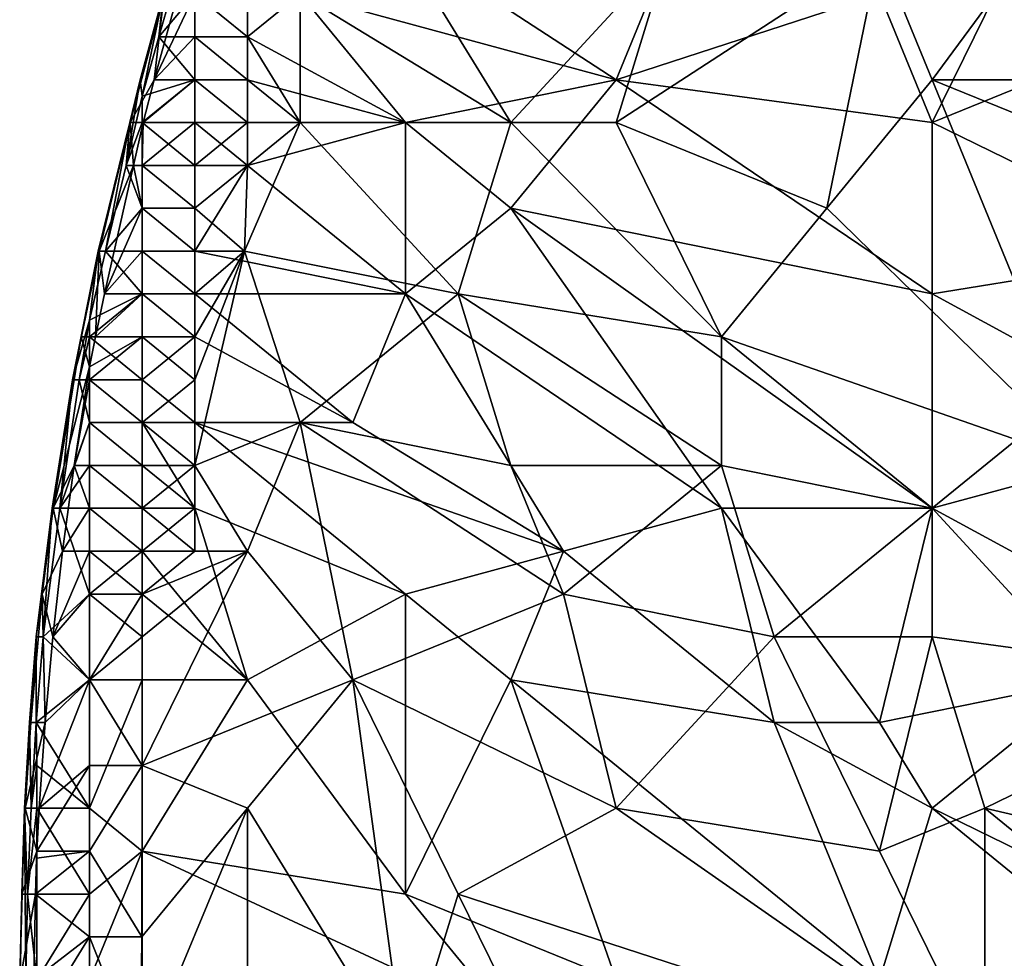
# Model space of a CAD drawing. Extents: x -0.7 to 0.7, y -0.35 to 0.35.
# Tile 46 of 226: x -0.7 to -0.6286, y 0.0036 to 0.0717. Entities that reach past the tile are written whole.
import ezdxf

# ---------------------------------------------------------------- set-up
doc = ezdxf.new("R2010")
doc.units = 0

msp = doc.modelspace()

# ---------------------------------------------------------------- linework, layer by layer
for points in [[(-0.679672, 0.073528, 0.41244), (-0.675854, 0.08285, 0.412408), (-0.664398, 0.064206, 0.412418)], [(-0.652943, 0.076636, 0.41245), (-0.664398, 0.064206, 0.412418), (-0.675854, 0.08285, 0.412408)], [(-0.63385, 0.067314, 0.412435), (-0.637668, 0.076636, 0.412423), (-0.622394, 0.08285, 0.412448)], [(-0.60712, 0.067314, 0.41244), (-0.63385, 0.067314, 0.412435), (-0.622394, 0.08285, 0.412448)], [(-0.679672, 0.073528, 0.436878), (-0.656761, 0.067314, 0.43691), (-0.675854, 0.079743, 0.436901)], [(-0.675854, 0.079743, 0.436901), (-0.656761, 0.067314, 0.43691), (-0.652943, 0.076636, 0.436969)], [(-0.63385, 0.064206, 0.436981), (-0.626213, 0.079743, 0.436991), (-0.637668, 0.073528, 0.43699)], [(-0.63385, 0.064206, 0.436981), (-0.618575, 0.070421, 0.436999), (-0.626213, 0.079743, 0.436991)], [(-0.688117, 0.076636, 0.432032), (-0.689913, 0.070421, 0.432032), (-0.68731, 0.073528, 0.434508)], [(-0.689568, 0.073528, 0.42714), (-0.689913, 0.070421, 0.432032), (-0.688117, 0.076636, 0.432032)], [(-0.656761, 0.064206, 0.412471), (-0.664398, 0.064206, 0.412418), (-0.652943, 0.076636, 0.41245)], [(-0.656761, 0.067314, 0.43691), (-0.637668, 0.073528, 0.43699), (-0.652943, 0.076636, 0.436969)], [(-0.656761, 0.064206, 0.412471), (-0.652943, 0.076636, 0.41245), (-0.637668, 0.076636, 0.412423)], [(-0.641487, 0.057992, 0.412427), (-0.656761, 0.064206, 0.412471), (-0.637668, 0.076636, 0.412423)], [(-0.641487, 0.057992, 0.412427), (-0.637668, 0.076636, 0.412423), (-0.63385, 0.067314, 0.412435)], [(-0.691277, 0.067314, 0.42714), (-0.689517, 0.073528, 0.422247), (-0.692001, 0.064206, 0.422247)], [(-0.692001, 0.064206, 0.422247), (-0.689517, 0.073528, 0.422247), (-0.69024, 0.067314, 0.417355)], [(-0.689568, 0.073528, 0.42714), (-0.689517, 0.073528, 0.422247), (-0.691277, 0.067314, 0.42714)], [(-0.691128, 0.066109, 0.432032), (-0.689568, 0.073528, 0.42714), (-0.691277, 0.067314, 0.42714)], [(-0.691128, 0.066109, 0.432032), (-0.689913, 0.070421, 0.432032), (-0.689568, 0.073528, 0.42714)], [(-0.688529, 0.073528, 0.417355), (-0.68731, 0.073528, 0.415396), (-0.69024, 0.067314, 0.417355)], [(-0.68731, 0.073528, 0.415396), (-0.68731, 0.070421, 0.414392), (-0.69024, 0.067314, 0.417355)], [(-0.69024, 0.067314, 0.417355), (-0.689517, 0.073528, 0.422247), (-0.688529, 0.073528, 0.417355)], [(-0.68731, 0.073528, 0.434508), (-0.689913, 0.070421, 0.432032), (-0.68731, 0.070421, 0.435345)], [(-0.683491, 0.070421, 0.436785), (-0.683491, 0.073528, 0.436706), (-0.68731, 0.073528, 0.434508)], [(-0.68731, 0.070421, 0.435345), (-0.683491, 0.070421, 0.436785), (-0.68731, 0.073528, 0.434508)], [(-0.683491, 0.070421, 0.412634), (-0.68731, 0.073528, 0.415396), (-0.683491, 0.073528, 0.412821)], [(-0.68731, 0.070421, 0.414392), (-0.68731, 0.073528, 0.415396), (-0.683491, 0.070421, 0.412634)], [(-0.683491, 0.070421, 0.436785), (-0.679672, 0.073528, 0.436878), (-0.683491, 0.073528, 0.436706)], [(-0.683491, 0.070421, 0.412634), (-0.683491, 0.073528, 0.412821), (-0.679672, 0.073528, 0.41244)], [(-0.672035, 0.064206, 0.436898), (-0.679672, 0.073528, 0.436878), (-0.683491, 0.070421, 0.436785)], [(-0.679672, 0.064206, 0.412445), (-0.683491, 0.070421, 0.412634), (-0.679672, 0.073528, 0.41244)], [(-0.679672, 0.064206, 0.412445), (-0.679672, 0.073528, 0.41244), (-0.664398, 0.064206, 0.412418)], [(-0.672035, 0.064206, 0.436898), (-0.656761, 0.067314, 0.43691), (-0.679672, 0.073528, 0.436878)], [(-0.63385, 0.064206, 0.436981), (-0.637668, 0.073528, 0.43699), (-0.656761, 0.067314, 0.43691)], [(-0.689913, 0.070421, 0.432032), (-0.691128, 0.066109, 0.432032), (-0.68731, 0.067314, 0.435905)], [(-0.68731, 0.070421, 0.414392), (-0.68731, 0.067314, 0.413703), (-0.69024, 0.067314, 0.417355)], [(-0.68731, 0.070421, 0.435345), (-0.689913, 0.070421, 0.432032), (-0.68731, 0.067314, 0.435905)], [(-0.68731, 0.067314, 0.413703), (-0.68731, 0.070421, 0.414392), (-0.683491, 0.067314, 0.412549)], [(-0.683491, 0.067314, 0.436804), (-0.683491, 0.070421, 0.436785), (-0.68731, 0.070421, 0.435345)], [(-0.68731, 0.067314, 0.435905), (-0.683491, 0.067314, 0.436804), (-0.68731, 0.070421, 0.435345)], [(-0.683491, 0.067314, 0.412549), (-0.68731, 0.070421, 0.414392), (-0.683491, 0.070421, 0.412634)], [(-0.683491, 0.067314, 0.436804), (-0.672035, 0.064206, 0.436898), (-0.683491, 0.070421, 0.436785)], [(-0.683491, 0.067314, 0.412549), (-0.683491, 0.070421, 0.412634), (-0.679672, 0.064206, 0.412445)], [(-0.614757, 0.054884, 0.436984), (-0.618575, 0.070421, 0.436999), (-0.63385, 0.064206, 0.436981)], [(-0.692284, 0.061099, 0.432032), (-0.691277, 0.067314, 0.42714), (-0.692023, 0.064206, 0.42714)], [(-0.691128, 0.066109, 0.432032), (-0.691277, 0.067314, 0.42714), (-0.692284, 0.061099, 0.432032)], [(-0.692001, 0.064206, 0.422247), (-0.692023, 0.064206, 0.42714), (-0.691277, 0.067314, 0.42714)], [(-0.692001, 0.064206, 0.422247), (-0.69024, 0.067314, 0.417355), (-0.691058, 0.064206, 0.417355)], [(-0.68731, 0.067314, 0.435905), (-0.691128, 0.064206, 0.432782), (-0.68731, 0.061099, 0.436527)], [(-0.691128, 0.066109, 0.432032), (-0.691128, 0.064206, 0.432782), (-0.68731, 0.067314, 0.435905)], [(-0.69024, 0.067314, 0.417355), (-0.68731, 0.067314, 0.413703), (-0.691058, 0.064206, 0.417355)], [(-0.68731, 0.067314, 0.413703), (-0.68731, 0.064206, 0.413291), (-0.691058, 0.064206, 0.417355)], [(-0.683491, 0.064206, 0.412504), (-0.68731, 0.067314, 0.413703), (-0.683491, 0.067314, 0.412549)], [(-0.68731, 0.064206, 0.413291), (-0.68731, 0.067314, 0.413703), (-0.683491, 0.064206, 0.412504)], [(-0.683491, 0.064206, 0.436822), (-0.683491, 0.067314, 0.436804), (-0.68731, 0.067314, 0.435905)], [(-0.68731, 0.061099, 0.436527), (-0.683491, 0.064206, 0.436822), (-0.68731, 0.067314, 0.435905)], [(-0.683491, 0.064206, 0.436822), (-0.672035, 0.064206, 0.436898), (-0.683491, 0.067314, 0.436804)], [(-0.683491, 0.064206, 0.412504), (-0.683491, 0.067314, 0.412549), (-0.679672, 0.064206, 0.412445)], [(-0.664398, 0.057992, 0.436897), (-0.656761, 0.067314, 0.43691), (-0.672035, 0.064206, 0.436898)], [(-0.63385, 0.051777, 0.436946), (-0.656761, 0.067314, 0.43691), (-0.664398, 0.057992, 0.436897)], [(-0.63385, 0.051777, 0.436946), (-0.63385, 0.064206, 0.436981), (-0.656761, 0.067314, 0.43691)], [(-0.622394, 0.039348, 0.412434), (-0.641487, 0.057992, 0.412427), (-0.63385, 0.067314, 0.412435)], [(-0.610938, 0.057992, 0.412412), (-0.63385, 0.067314, 0.412435), (-0.60712, 0.067314, 0.41244)], [(-0.622394, 0.039348, 0.412434), (-0.63385, 0.067314, 0.412435), (-0.610938, 0.057992, 0.412412)], [(-0.692284, 0.061099, 0.432032), (-0.691128, 0.064206, 0.432782), (-0.691128, 0.066109, 0.432032)], [(-0.694305, 0.054884, 0.42714), (-0.693772, 0.054884, 0.432032), (-0.692023, 0.064206, 0.42714)], [(-0.692001, 0.064206, 0.422247), (-0.694305, 0.054884, 0.42714), (-0.692023, 0.064206, 0.42714)], [(-0.694243, 0.054884, 0.422247), (-0.694305, 0.054884, 0.42714), (-0.692001, 0.064206, 0.422247)], [(-0.691759, 0.061099, 0.417355), (-0.694243, 0.054884, 0.422247), (-0.692001, 0.064206, 0.422247)], [(-0.692023, 0.064206, 0.42714), (-0.693772, 0.054884, 0.432032), (-0.692284, 0.061099, 0.432032)], [(-0.691128, 0.064206, 0.432782), (-0.692284, 0.061099, 0.432032), (-0.691128, 0.061099, 0.43381)], [(-0.691058, 0.064206, 0.417355), (-0.691759, 0.061099, 0.417355), (-0.692001, 0.064206, 0.422247)], [(-0.691128, 0.061099, 0.416255), (-0.691759, 0.061099, 0.417355), (-0.691058, 0.064206, 0.417355)], [(-0.691128, 0.061099, 0.43381), (-0.68731, 0.061099, 0.436527), (-0.691128, 0.064206, 0.432782)], [(-0.691128, 0.061099, 0.416255), (-0.68731, 0.064206, 0.413291), (-0.68731, 0.061099, 0.412982)], [(-0.691058, 0.064206, 0.417355), (-0.68731, 0.064206, 0.413291), (-0.691128, 0.061099, 0.416255)], [(-0.68731, 0.061099, 0.412982), (-0.68731, 0.064206, 0.413291), (-0.683491, 0.061099, 0.412464)], [(-0.683491, 0.061099, 0.436825), (-0.683491, 0.064206, 0.436822), (-0.68731, 0.061099, 0.436527)], [(-0.683491, 0.061099, 0.412464), (-0.68731, 0.064206, 0.413291), (-0.683491, 0.064206, 0.412504)], [(-0.683491, 0.061099, 0.412464), (-0.679672, 0.064206, 0.412445), (-0.683698, 0.054884, 0.412463)], [(-0.683698, 0.054884, 0.412463), (-0.679672, 0.064206, 0.412445), (-0.668217, 0.051777, 0.412431)], [(-0.683491, 0.061099, 0.412464), (-0.683491, 0.064206, 0.412504), (-0.679672, 0.064206, 0.412445)], [(-0.672035, 0.064206, 0.436898), (-0.683491, 0.064206, 0.436822), (-0.683491, 0.061099, 0.436825)], [(-0.672035, 0.051777, 0.436878), (-0.672035, 0.064206, 0.436898), (-0.683491, 0.061099, 0.436825)], [(-0.668217, 0.051777, 0.412431), (-0.679672, 0.064206, 0.412445), (-0.664398, 0.064206, 0.412418)], [(-0.672035, 0.051777, 0.436878), (-0.664398, 0.057992, 0.436897), (-0.672035, 0.064206, 0.436898)], [(-0.668217, 0.051777, 0.412431), (-0.664398, 0.064206, 0.412418), (-0.649124, 0.04867, 0.412455)], [(-0.664398, 0.064206, 0.412418), (-0.656761, 0.064206, 0.412471), (-0.649124, 0.04867, 0.412455)], [(-0.649124, 0.04867, 0.412455), (-0.656761, 0.064206, 0.412471), (-0.641487, 0.057992, 0.412427)], [(-0.63385, 0.051777, 0.436946), (-0.614757, 0.054884, 0.436984), (-0.63385, 0.064206, 0.436981)], [(-0.693846, 0.051777, 0.417355), (-0.694243, 0.054884, 0.422247), (-0.691759, 0.061099, 0.417355)], [(-0.691759, 0.061099, 0.417355), (-0.691128, 0.057992, 0.41524), (-0.693846, 0.051777, 0.417355)], [(-0.692284, 0.061099, 0.432032), (-0.693772, 0.054884, 0.432032), (-0.691128, 0.057992, 0.434691)], [(-0.691128, 0.061099, 0.43381), (-0.692284, 0.061099, 0.432032), (-0.691128, 0.057992, 0.434691)], [(-0.691128, 0.061099, 0.416255), (-0.691128, 0.057992, 0.41524), (-0.691759, 0.061099, 0.417355)], [(-0.68731, 0.057992, 0.436683), (-0.68731, 0.061099, 0.436527), (-0.691128, 0.061099, 0.43381)], [(-0.691128, 0.057992, 0.434691), (-0.68731, 0.057992, 0.436683), (-0.691128, 0.061099, 0.43381)], [(-0.68731, 0.057992, 0.412758), (-0.691128, 0.061099, 0.416255), (-0.68731, 0.061099, 0.412982)], [(-0.691128, 0.057992, 0.41524), (-0.691128, 0.061099, 0.416255), (-0.68731, 0.057992, 0.412758)], [(-0.68731, 0.057992, 0.436683), (-0.683491, 0.061099, 0.436825), (-0.68731, 0.061099, 0.436527)], [(-0.68731, 0.057992, 0.412758), (-0.68731, 0.061099, 0.412982), (-0.683491, 0.061099, 0.412464)], [(-0.683698, 0.054884, 0.412463), (-0.68731, 0.057992, 0.412758), (-0.683491, 0.061099, 0.412464)], [(-0.68731, 0.054884, 0.436784), (-0.683491, 0.061099, 0.436825), (-0.68731, 0.057992, 0.436683)], [(-0.68731, 0.054884, 0.436784), (-0.672035, 0.051777, 0.436878), (-0.683491, 0.061099, 0.436825)], [(-0.691128, 0.057992, 0.41524), (-0.691128, 0.054884, 0.414431), (-0.693846, 0.051777, 0.417355)], [(-0.691128, 0.057992, 0.434691), (-0.693772, 0.054884, 0.432032), (-0.691128, 0.054884, 0.435344)], [(-0.68731, 0.054884, 0.436784), (-0.68731, 0.057992, 0.436683), (-0.691128, 0.057992, 0.434691)], [(-0.691128, 0.054884, 0.435344), (-0.68731, 0.054884, 0.436784), (-0.691128, 0.057992, 0.434691)], [(-0.68731, 0.054884, 0.412608), (-0.691128, 0.057992, 0.41524), (-0.68731, 0.057992, 0.412758)], [(-0.691128, 0.054884, 0.414431), (-0.691128, 0.057992, 0.41524), (-0.68731, 0.054884, 0.412608)], [(-0.68731, 0.054884, 0.412608), (-0.68731, 0.057992, 0.412758), (-0.683698, 0.054884, 0.412463)], [(-0.649124, 0.036241, 0.436935), (-0.664398, 0.057992, 0.436897), (-0.672035, 0.051777, 0.436878)], [(-0.63385, 0.051777, 0.436946), (-0.664398, 0.057992, 0.436897), (-0.63385, 0.036241, 0.436941)], [(-0.63385, 0.036241, 0.436941), (-0.664398, 0.057992, 0.436897), (-0.649124, 0.036241, 0.436935)], [(-0.649124, 0.04867, 0.412455), (-0.641487, 0.057992, 0.412427), (-0.622394, 0.039348, 0.412434)], [(-0.694305, 0.054884, 0.42714), (-0.694243, 0.054884, 0.422247), (-0.696162, 0.045563, 0.42714)], [(-0.696162, 0.045563, 0.42714), (-0.694947, 0.049887, 0.432032), (-0.694305, 0.054884, 0.42714)], [(-0.696162, 0.045563, 0.42714), (-0.694243, 0.054884, 0.422247), (-0.695534, 0.04867, 0.422247)], [(-0.694243, 0.054884, 0.422247), (-0.694506, 0.04867, 0.417355), (-0.695534, 0.04867, 0.422247)], [(-0.693772, 0.054884, 0.432032), (-0.694947, 0.049887, 0.432032), (-0.691128, 0.051777, 0.435838)], [(-0.694947, 0.049887, 0.432032), (-0.693772, 0.054884, 0.432032), (-0.694305, 0.054884, 0.42714)], [(-0.694243, 0.054884, 0.422247), (-0.693846, 0.051777, 0.417355), (-0.694506, 0.04867, 0.417355)], [(-0.691128, 0.054884, 0.414431), (-0.691128, 0.051777, 0.413857), (-0.693846, 0.051777, 0.417355)], [(-0.691128, 0.054884, 0.435344), (-0.693772, 0.054884, 0.432032), (-0.691128, 0.051777, 0.435838)], [(-0.68731, 0.051777, 0.436814), (-0.68731, 0.054884, 0.436784), (-0.691128, 0.054884, 0.435344)], [(-0.691128, 0.051777, 0.435838), (-0.68731, 0.051777, 0.436814), (-0.691128, 0.054884, 0.435344)], [(-0.68731, 0.051777, 0.412531), (-0.691128, 0.054884, 0.414431), (-0.68731, 0.054884, 0.412608)], [(-0.691128, 0.051777, 0.413857), (-0.691128, 0.054884, 0.414431), (-0.68731, 0.051777, 0.412531)], [(-0.68731, 0.051777, 0.436814), (-0.672035, 0.051777, 0.436878), (-0.68731, 0.054884, 0.436784)], [(-0.68731, 0.051777, 0.412531), (-0.68731, 0.054884, 0.412608), (-0.683698, 0.054884, 0.412463)], [(-0.683698, 0.054884, 0.412463), (-0.68731, 0.04867, 0.412516), (-0.68731, 0.051777, 0.412531)], [(-0.68731, 0.045563, 0.412496), (-0.68731, 0.04867, 0.412516), (-0.683698, 0.054884, 0.412463)], [(-0.68731, 0.039348, 0.412496), (-0.68731, 0.045563, 0.412496), (-0.683698, 0.054884, 0.412463)], [(-0.679672, 0.042455, 0.41251), (-0.68731, 0.039348, 0.412496), (-0.683698, 0.054884, 0.412463)], [(-0.679672, 0.042455, 0.41251), (-0.683698, 0.054884, 0.412463), (-0.668217, 0.051777, 0.412431)], [(-0.622394, 0.045563, 0.436968), (-0.614757, 0.054884, 0.436984), (-0.63385, 0.051777, 0.436946)], [(-0.691128, 0.051777, 0.435838), (-0.694947, 0.04867, 0.432441), (-0.691128, 0.045563, 0.436422)], [(-0.694947, 0.049887, 0.432032), (-0.694947, 0.04867, 0.432441), (-0.691128, 0.051777, 0.435838)], [(-0.693846, 0.051777, 0.417355), (-0.691128, 0.051777, 0.413857), (-0.694506, 0.04867, 0.417355)], [(-0.691128, 0.051777, 0.413857), (-0.691128, 0.04867, 0.41345), (-0.694506, 0.04867, 0.417355)], [(-0.68731, 0.04867, 0.436855), (-0.68731, 0.051777, 0.436814), (-0.691128, 0.051777, 0.435838)], [(-0.691128, 0.045563, 0.436422), (-0.68731, 0.04867, 0.436855), (-0.691128, 0.051777, 0.435838)], [(-0.68731, 0.04867, 0.412516), (-0.691128, 0.051777, 0.413857), (-0.68731, 0.051777, 0.412531)], [(-0.691128, 0.04867, 0.41345), (-0.691128, 0.051777, 0.413857), (-0.68731, 0.04867, 0.412516)], [(-0.675854, 0.042455, 0.436899), (-0.672035, 0.051777, 0.436878), (-0.68731, 0.051777, 0.436814)], [(-0.68731, 0.04867, 0.436855), (-0.675854, 0.042455, 0.436899), (-0.68731, 0.051777, 0.436814)], [(-0.679672, 0.042455, 0.41251), (-0.668217, 0.051777, 0.412431), (-0.664398, 0.039348, 0.412447)], [(-0.66058, 0.033133, 0.436905), (-0.672035, 0.051777, 0.436878), (-0.675854, 0.042455, 0.436899)], [(-0.66058, 0.033133, 0.436905), (-0.649124, 0.036241, 0.436935), (-0.672035, 0.051777, 0.436878)], [(-0.649124, 0.039348, 0.412444), (-0.668217, 0.051777, 0.412431), (-0.649124, 0.04867, 0.412455)], [(-0.649124, 0.039348, 0.412444), (-0.664398, 0.039348, 0.412447), (-0.668217, 0.051777, 0.412431)], [(-0.63385, 0.036241, 0.436941), (-0.622394, 0.045563, 0.436968), (-0.63385, 0.051777, 0.436946)], [(-0.694947, 0.049887, 0.432032), (-0.696162, 0.045563, 0.42714), (-0.695695, 0.045563, 0.432032)], [(-0.695695, 0.045563, 0.432032), (-0.694947, 0.04867, 0.432441), (-0.694947, 0.049887, 0.432032)], [(-0.69758, 0.036241, 0.422247), (-0.696162, 0.045563, 0.42714), (-0.695534, 0.04867, 0.422247)], [(-0.694947, 0.046494, 0.417355), (-0.69758, 0.036241, 0.422247), (-0.695534, 0.04867, 0.422247)], [(-0.694947, 0.04867, 0.432441), (-0.695695, 0.045563, 0.432032), (-0.694947, 0.045563, 0.433281)], [(-0.694947, 0.046494, 0.417355), (-0.695534, 0.04867, 0.422247), (-0.694506, 0.04867, 0.417355)], [(-0.694947, 0.045563, 0.433281), (-0.691128, 0.045563, 0.436422), (-0.694947, 0.04867, 0.432441)], [(-0.694947, 0.045563, 0.417055), (-0.691128, 0.04867, 0.41345), (-0.691128, 0.042455, 0.412941)], [(-0.694947, 0.046494, 0.417355), (-0.691128, 0.04867, 0.41345), (-0.694947, 0.045563, 0.417055)], [(-0.694947, 0.046494, 0.417355), (-0.694506, 0.04867, 0.417355), (-0.691128, 0.04867, 0.41345)], [(-0.68731, 0.045563, 0.412496), (-0.691128, 0.04867, 0.41345), (-0.68731, 0.04867, 0.412516)], [(-0.691128, 0.042455, 0.412941), (-0.691128, 0.04867, 0.41345), (-0.68731, 0.045563, 0.412496)], [(-0.68731, 0.042455, 0.436874), (-0.68731, 0.04867, 0.436855), (-0.691128, 0.045563, 0.436422)], [(-0.68731, 0.042455, 0.436874), (-0.675854, 0.042455, 0.436899), (-0.68731, 0.04867, 0.436855)], [(-0.63385, 0.036241, 0.412436), (-0.649124, 0.04867, 0.412455), (-0.622394, 0.039348, 0.412434)], [(-0.63385, 0.036241, 0.412436), (-0.649124, 0.039348, 0.412444), (-0.649124, 0.04867, 0.412455)], [(-0.696051, 0.039348, 0.417355), (-0.69758, 0.036241, 0.422247), (-0.694947, 0.046494, 0.417355)], [(-0.694947, 0.046494, 0.417355), (-0.694947, 0.045563, 0.417055), (-0.696051, 0.039348, 0.417355)], [(-0.69764, 0.036241, 0.42714), (-0.697086, 0.036241, 0.432032), (-0.696162, 0.045563, 0.42714)], [(-0.69758, 0.036241, 0.422247), (-0.69764, 0.036241, 0.42714), (-0.696162, 0.045563, 0.42714)], [(-0.695695, 0.045563, 0.432032), (-0.697086, 0.036241, 0.432032), (-0.694947, 0.042455, 0.433941)], [(-0.696162, 0.045563, 0.42714), (-0.697086, 0.036241, 0.432032), (-0.695695, 0.045563, 0.432032)], [(-0.694947, 0.045563, 0.417055), (-0.694947, 0.042455, 0.416217), (-0.696051, 0.039348, 0.417355)], [(-0.694947, 0.045563, 0.433281), (-0.695695, 0.045563, 0.432032), (-0.694947, 0.042455, 0.433941)], [(-0.691128, 0.042455, 0.436606), (-0.691128, 0.045563, 0.436422), (-0.694947, 0.045563, 0.433281)], [(-0.694947, 0.042455, 0.433941), (-0.691128, 0.042455, 0.436606), (-0.694947, 0.045563, 0.433281)], [(-0.694947, 0.042455, 0.416217), (-0.694947, 0.045563, 0.417055), (-0.691128, 0.042455, 0.412941)], [(-0.68731, 0.039348, 0.412496), (-0.691128, 0.042455, 0.412941), (-0.68731, 0.045563, 0.412496)], [(-0.691128, 0.042455, 0.436606), (-0.68731, 0.042455, 0.436874), (-0.691128, 0.045563, 0.436422)], [(-0.622394, 0.023811, 0.436969), (-0.622394, 0.045563, 0.436968), (-0.63385, 0.036241, 0.436941)], [(-0.694947, 0.042455, 0.433941), (-0.697086, 0.036241, 0.432032), (-0.694947, 0.039348, 0.434484)], [(-0.694947, 0.042455, 0.416217), (-0.694947, 0.039348, 0.415538), (-0.696051, 0.039348, 0.417355)], [(-0.691128, 0.039348, 0.436702), (-0.691128, 0.042455, 0.436606), (-0.694947, 0.042455, 0.433941)], [(-0.694947, 0.039348, 0.434484), (-0.691128, 0.039348, 0.436702), (-0.694947, 0.042455, 0.433941)], [(-0.691128, 0.039348, 0.412786), (-0.694947, 0.042455, 0.416217), (-0.691128, 0.042455, 0.412941)], [(-0.694947, 0.039348, 0.415538), (-0.694947, 0.042455, 0.416217), (-0.691128, 0.039348, 0.412786)], [(-0.68731, 0.036241, 0.4369), (-0.68731, 0.042455, 0.436874), (-0.691128, 0.042455, 0.436606)], [(-0.691128, 0.039348, 0.436702), (-0.68731, 0.036241, 0.4369), (-0.691128, 0.042455, 0.436606)], [(-0.691128, 0.039348, 0.412786), (-0.691128, 0.042455, 0.412941), (-0.68731, 0.039348, 0.412496)], [(-0.68731, 0.042455, 0.436874), (-0.66058, 0.033133, 0.436905), (-0.675854, 0.042455, 0.436899)], [(-0.672035, 0.030026, 0.436891), (-0.66058, 0.033133, 0.436905), (-0.68731, 0.042455, 0.436874)], [(-0.68731, 0.036241, 0.4369), (-0.672035, 0.030026, 0.436891), (-0.68731, 0.042455, 0.436874)], [(-0.683491, 0.033133, 0.412512), (-0.68731, 0.039348, 0.412496), (-0.679672, 0.042455, 0.41251)], [(-0.675854, 0.023811, 0.412453), (-0.683491, 0.033133, 0.412512), (-0.679672, 0.042455, 0.41251)], [(-0.66058, 0.030026, 0.412453), (-0.679672, 0.042455, 0.41251), (-0.664398, 0.039348, 0.412447)], [(-0.675854, 0.023811, 0.412453), (-0.679672, 0.042455, 0.41251), (-0.66058, 0.030026, 0.412453)], [(-0.696897, 0.033133, 0.417355), (-0.69758, 0.036241, 0.422247), (-0.696051, 0.039348, 0.417355)], [(-0.694947, 0.039348, 0.434484), (-0.697086, 0.036241, 0.432032), (-0.694947, 0.036241, 0.434936)], [(-0.696051, 0.039348, 0.417355), (-0.694947, 0.036241, 0.41499), (-0.696897, 0.033133, 0.417355)], [(-0.694947, 0.039348, 0.415538), (-0.694947, 0.036241, 0.41499), (-0.696051, 0.039348, 0.417355)], [(-0.691128, 0.036241, 0.436797), (-0.691128, 0.039348, 0.436702), (-0.694947, 0.039348, 0.434484)], [(-0.694947, 0.036241, 0.434936), (-0.691128, 0.036241, 0.436797), (-0.694947, 0.039348, 0.434484)], [(-0.691128, 0.036241, 0.412668), (-0.694947, 0.039348, 0.415538), (-0.691128, 0.039348, 0.412786)], [(-0.694947, 0.036241, 0.41499), (-0.694947, 0.039348, 0.415538), (-0.691128, 0.036241, 0.412668)], [(-0.691128, 0.036241, 0.436797), (-0.68731, 0.036241, 0.4369), (-0.691128, 0.039348, 0.436702)], [(-0.691128, 0.036241, 0.412668), (-0.691128, 0.039348, 0.412786), (-0.68731, 0.039348, 0.412496)], [(-0.68731, 0.033133, 0.412492), (-0.691128, 0.036241, 0.412668), (-0.68731, 0.039348, 0.412496)], [(-0.68731, 0.033133, 0.412492), (-0.68731, 0.039348, 0.412496), (-0.683491, 0.033133, 0.412512)], [(-0.664398, 0.039348, 0.412447), (-0.649124, 0.039348, 0.412444), (-0.66058, 0.030026, 0.412453)], [(-0.66058, 0.030026, 0.412453), (-0.649124, 0.039348, 0.412444), (-0.645305, 0.026919, 0.412431)], [(-0.645305, 0.026919, 0.412431), (-0.649124, 0.039348, 0.412444), (-0.63385, 0.036241, 0.412436)], [(-0.610938, 0.023811, 0.41243), (-0.63385, 0.036241, 0.412436), (-0.622394, 0.039348, 0.412434)], [(-0.698813, 0.026919, 0.42714), (-0.698295, 0.026919, 0.432032), (-0.69764, 0.036241, 0.42714)], [(-0.69758, 0.036241, 0.422247), (-0.698813, 0.026919, 0.42714), (-0.69764, 0.036241, 0.42714)], [(-0.698378, 0.030026, 0.422247), (-0.698813, 0.026919, 0.42714), (-0.69758, 0.036241, 0.422247)], [(-0.696897, 0.033133, 0.417355), (-0.698378, 0.030026, 0.422247), (-0.69758, 0.036241, 0.422247)], [(-0.697086, 0.036241, 0.432032), (-0.698295, 0.026919, 0.432032), (-0.694947, 0.030026, 0.435646)], [(-0.69764, 0.036241, 0.42714), (-0.698295, 0.026919, 0.432032), (-0.697086, 0.036241, 0.432032)], [(-0.694947, 0.036241, 0.434936), (-0.697086, 0.036241, 0.432032), (-0.694947, 0.030026, 0.435646)], [(-0.694947, 0.036241, 0.41499), (-0.694947, 0.033133, 0.414544), (-0.696897, 0.033133, 0.417355)], [(-0.694947, 0.030026, 0.435646), (-0.691128, 0.033133, 0.436853), (-0.694947, 0.036241, 0.434936)], [(-0.691128, 0.033133, 0.412604), (-0.694947, 0.036241, 0.41499), (-0.691128, 0.036241, 0.412668)], [(-0.694947, 0.033133, 0.414544), (-0.694947, 0.036241, 0.41499), (-0.691128, 0.033133, 0.412604)], [(-0.691128, 0.033133, 0.436853), (-0.691128, 0.036241, 0.436797), (-0.694947, 0.036241, 0.434936)], [(-0.691128, 0.033133, 0.436853), (-0.68731, 0.036241, 0.4369), (-0.691128, 0.036241, 0.436797)], [(-0.691128, 0.033133, 0.412604), (-0.691128, 0.036241, 0.412668), (-0.68731, 0.033133, 0.412492)], [(-0.683491, 0.023811, 0.436947), (-0.68731, 0.036241, 0.4369), (-0.691128, 0.033133, 0.436853)], [(-0.68731, 0.036241, 0.4369), (-0.683491, 0.023811, 0.436947), (-0.672035, 0.030026, 0.436891)], [(-0.645305, 0.020704, 0.436954), (-0.649124, 0.036241, 0.436935), (-0.66058, 0.033133, 0.436905)], [(-0.637668, 0.020704, 0.436955), (-0.63385, 0.036241, 0.436941), (-0.649124, 0.036241, 0.436935)], [(-0.645305, 0.020704, 0.436954), (-0.637668, 0.020704, 0.436955), (-0.649124, 0.036241, 0.436935)], [(-0.63385, 0.026919, 0.412445), (-0.645305, 0.026919, 0.412431), (-0.63385, 0.036241, 0.412436)], [(-0.637668, 0.020704, 0.436955), (-0.622394, 0.023811, 0.436969), (-0.63385, 0.036241, 0.436941)], [(-0.63385, 0.026919, 0.412445), (-0.63385, 0.036241, 0.412436), (-0.610938, 0.023811, 0.41243)], [(-0.697589, 0.026919, 0.417355), (-0.698378, 0.030026, 0.422247), (-0.696897, 0.033133, 0.417355)], [(-0.696897, 0.033133, 0.417355), (-0.694947, 0.033133, 0.414544), (-0.697589, 0.026919, 0.417355)], [(-0.694947, 0.033133, 0.414544), (-0.694947, 0.030026, 0.414214), (-0.697589, 0.026919, 0.417355)], [(-0.691128, 0.030026, 0.436905), (-0.691128, 0.033133, 0.436853), (-0.694947, 0.030026, 0.435646)], [(-0.691128, 0.030026, 0.412553), (-0.694947, 0.033133, 0.414544), (-0.691128, 0.033133, 0.412604)], [(-0.694947, 0.030026, 0.414214), (-0.694947, 0.033133, 0.414544), (-0.691128, 0.030026, 0.412553)], [(-0.691128, 0.030026, 0.412553), (-0.68731, 0.033133, 0.412492), (-0.683491, 0.033133, 0.412512)], [(-0.691128, 0.030026, 0.436905), (-0.683491, 0.023811, 0.436947), (-0.691128, 0.033133, 0.436853)], [(-0.691128, 0.030026, 0.412553), (-0.691128, 0.033133, 0.412604), (-0.68731, 0.033133, 0.412492)], [(-0.683491, 0.033133, 0.412512), (-0.691128, 0.026919, 0.412528), (-0.691128, 0.030026, 0.412553)], [(-0.691128, 0.017597, 0.412496), (-0.683491, 0.033133, 0.412512), (-0.675854, 0.023811, 0.412453)], [(-0.691128, 0.017597, 0.412496), (-0.691128, 0.026919, 0.412528), (-0.683491, 0.033133, 0.412512)], [(-0.672035, 0.030026, 0.436891), (-0.664398, 0.023811, 0.436917), (-0.66058, 0.033133, 0.436905)], [(-0.66058, 0.033133, 0.436905), (-0.664398, 0.023811, 0.436917), (-0.645305, 0.020704, 0.436954)], [(-0.698813, 0.026919, 0.42714), (-0.698378, 0.030026, 0.422247), (-0.699198, 0.020704, 0.422247)], [(-0.698144, 0.020704, 0.417355), (-0.699198, 0.020704, 0.422247), (-0.698378, 0.030026, 0.422247)], [(-0.698378, 0.030026, 0.422247), (-0.697589, 0.026919, 0.417355), (-0.698144, 0.020704, 0.417355)], [(-0.694947, 0.030026, 0.435646), (-0.698295, 0.026919, 0.432032), (-0.694947, 0.023811, 0.43602)], [(-0.694947, 0.030026, 0.414214), (-0.694947, 0.023811, 0.413754), (-0.697589, 0.026919, 0.417355)], [(-0.691128, 0.026919, 0.412528), (-0.694947, 0.030026, 0.414214), (-0.691128, 0.030026, 0.412553)], [(-0.694947, 0.023811, 0.413754), (-0.694947, 0.030026, 0.414214), (-0.691128, 0.026919, 0.412528)], [(-0.691128, 0.030026, 0.436905), (-0.694947, 0.030026, 0.435646), (-0.694947, 0.023811, 0.43602)], [(-0.691131, 0.023811, 0.436924), (-0.691128, 0.030026, 0.436905), (-0.694947, 0.023811, 0.43602)], [(-0.691131, 0.023811, 0.436924), (-0.683491, 0.023811, 0.436947), (-0.691128, 0.030026, 0.436905)], [(-0.683491, 0.023811, 0.436947), (-0.672035, 0.008275, 0.436931), (-0.672035, 0.030026, 0.436891)], [(-0.656761, 0.014489, 0.412463), (-0.675854, 0.023811, 0.412453), (-0.66058, 0.030026, 0.412453)], [(-0.672035, 0.008275, 0.436931), (-0.664398, 0.023811, 0.436917), (-0.672035, 0.030026, 0.436891)], [(-0.656761, 0.014489, 0.412463), (-0.66058, 0.030026, 0.412453), (-0.645305, 0.026919, 0.412431)], [(-0.698813, 0.026919, 0.42714), (-0.699198, 0.020704, 0.422247), (-0.699279, 0.020704, 0.42714)], [(-0.698817, 0.020704, 0.432032), (-0.698813, 0.026919, 0.42714), (-0.699279, 0.020704, 0.42714)], [(-0.698295, 0.026919, 0.432032), (-0.698817, 0.020704, 0.432032), (-0.694947, 0.023811, 0.43602)], [(-0.698817, 0.020704, 0.432032), (-0.698295, 0.026919, 0.432032), (-0.698813, 0.026919, 0.42714)], [(-0.697589, 0.026919, 0.417355), (-0.694947, 0.023811, 0.413754), (-0.698144, 0.020704, 0.417355)], [(-0.691128, 0.017597, 0.412496), (-0.694947, 0.023811, 0.413754), (-0.691128, 0.026919, 0.412528)], [(-0.637668, 0.011382, 0.412424), (-0.656761, 0.014489, 0.412463), (-0.645305, 0.026919, 0.412431)], [(-0.637668, 0.011382, 0.412424), (-0.645305, 0.026919, 0.412431), (-0.63385, 0.026919, 0.412445)], [(-0.637668, 0.011382, 0.412424), (-0.63385, 0.026919, 0.412445), (-0.630031, 0.014489, 0.412456)], [(-0.630031, 0.014489, 0.412456), (-0.63385, 0.026919, 0.412445), (-0.610938, 0.023811, 0.41243)], [(-0.694947, 0.014489, 0.436348), (-0.694947, 0.023811, 0.43602), (-0.698817, 0.020704, 0.432032)], [(-0.698144, 0.020704, 0.417355), (-0.694947, 0.023811, 0.413754), (-0.698577, 0.014489, 0.417355)], [(-0.694947, 0.023811, 0.413754), (-0.694947, 0.017597, 0.413462), (-0.698577, 0.014489, 0.417355)], [(-0.691128, 0.011382, 0.436975), (-0.691131, 0.023811, 0.436924), (-0.694947, 0.014489, 0.436348)], [(-0.694947, 0.014489, 0.436348), (-0.691131, 0.023811, 0.436924), (-0.694947, 0.023811, 0.43602)], [(-0.694947, 0.017597, 0.413462), (-0.694947, 0.023811, 0.413754), (-0.691128, 0.017597, 0.412496)], [(-0.691128, 0.011382, 0.436975), (-0.683491, 0.023811, 0.436947), (-0.691131, 0.023811, 0.436924)], [(-0.683491, 0.014489, 0.412503), (-0.691128, 0.017597, 0.412496), (-0.675854, 0.023811, 0.412453)], [(-0.672035, 0.008275, 0.436931), (-0.683491, 0.023811, 0.436947), (-0.691128, 0.011382, 0.436975)], [(-0.683491, 0.014489, 0.412503), (-0.675854, 0.023811, 0.412453), (-0.672035, -0.004154, 0.412449)], [(-0.668217, 0.008275, 0.412435), (-0.675854, 0.023811, 0.412453), (-0.656761, 0.014489, 0.412463)], [(-0.672035, -0.004154, 0.412449), (-0.675854, 0.023811, 0.412453), (-0.668217, 0.008275, 0.412435)], [(-0.672035, 0.008275, 0.436931), (-0.656761, 0.00206, 0.43695), (-0.664398, 0.023811, 0.436917)], [(-0.645305, 0.020704, 0.436954), (-0.664398, 0.023811, 0.436917), (-0.637668, 0.00206, 0.436984)], [(-0.656761, 0.00206, 0.43695), (-0.637668, 0.00206, 0.436984), (-0.664398, 0.023811, 0.436917)], [(-0.63385, 0.014489, 0.436957), (-0.622394, 0.023811, 0.436969), (-0.637668, 0.020704, 0.436955)], [(-0.63385, 0.014489, 0.436957), (-0.614757, 0.005168, 0.436988), (-0.622394, 0.023811, 0.436969)], [(-0.603301, 0.008275, 0.41244), (-0.630031, 0.014489, 0.412456), (-0.610938, 0.023811, 0.41243)], [(-0.699649, 0.014489, 0.42714), (-0.699169, 0.014489, 0.432032), (-0.699279, 0.020704, 0.42714)], [(-0.699198, 0.020704, 0.422247), (-0.699649, 0.014489, 0.42714), (-0.699279, 0.020704, 0.42714)], [(-0.699598, 0.014489, 0.422247), (-0.699649, 0.014489, 0.42714), (-0.699198, 0.020704, 0.422247)], [(-0.698144, 0.020704, 0.417355), (-0.699598, 0.014489, 0.422247), (-0.699198, 0.020704, 0.422247)], [(-0.698577, 0.014489, 0.417355), (-0.699598, 0.014489, 0.422247), (-0.698144, 0.020704, 0.417355)], [(-0.699279, 0.020704, 0.42714), (-0.699169, 0.014489, 0.432032), (-0.698817, 0.020704, 0.432032)], [(-0.698817, 0.020704, 0.432032), (-0.699169, 0.014489, 0.432032), (-0.698765, 0.017597, 0.432436)], [(-0.698765, 0.017597, 0.432436), (-0.694947, 0.014489, 0.436348), (-0.698817, 0.020704, 0.432032)], [(-0.645305, 0.020704, 0.436954), (-0.63385, 0.014489, 0.436957), (-0.637668, 0.020704, 0.436955)], [(-0.637668, 0.00206, 0.436984), (-0.63385, 0.014489, 0.436957), (-0.645305, 0.020704, 0.436954)], [(-0.698765, 0.017597, 0.432436), (-0.699169, 0.014489, 0.432032), (-0.698765, 0.014489, 0.432737)], [(-0.698765, 0.014489, 0.432737), (-0.694947, 0.014489, 0.436348), (-0.698765, 0.017597, 0.432436)], [(-0.698577, 0.014489, 0.417355), (-0.694947, 0.017597, 0.413462), (-0.698765, 0.011382, 0.417438)], [(-0.694947, 0.017597, 0.413462), (-0.694947, 0.011382, 0.413295), (-0.698765, 0.011382, 0.417438)], [(-0.694947, 0.011382, 0.413295), (-0.694947, 0.017597, 0.413462), (-0.691128, 0.017597, 0.412496)], [(-0.691151, 0.005168, 0.412463), (-0.694947, 0.011382, 0.413295), (-0.691128, 0.017597, 0.412496)], [(-0.691151, 0.005168, 0.412463), (-0.691128, 0.017597, 0.412496), (-0.683491, 0.014489, 0.412503)], [(-0.7, 0.00206, 0.42714), (-0.699559, 0.00206, 0.432032), (-0.699649, 0.014489, 0.42714)], [(-0.699845, 0.008275, 0.422247), (-0.7, 0.00206, 0.42714), (-0.699649, 0.014489, 0.42714)], [(-0.699845, 0.008275, 0.422247), (-0.699649, 0.014489, 0.42714), (-0.699598, 0.014489, 0.422247)], [(-0.699598, 0.014489, 0.422247), (-0.698765, 0.011382, 0.417438), (-0.699845, 0.008275, 0.422247)], [(-0.699649, 0.014489, 0.42714), (-0.699426, 0.008275, 0.432032), (-0.699169, 0.014489, 0.432032)], [(-0.699649, 0.014489, 0.42714), (-0.699559, 0.00206, 0.432032), (-0.699426, 0.008275, 0.432032)], [(-0.698765, 0.011382, 0.417438), (-0.699598, 0.014489, 0.422247), (-0.698577, 0.014489, 0.417355)], [(-0.699169, 0.014489, 0.432032), (-0.699426, 0.008275, 0.432032), (-0.698765, 0.014489, 0.432737)], [(-0.698765, 0.014489, 0.432737), (-0.699426, 0.008275, 0.432032), (-0.698765, 0.008275, 0.433148)], [(-0.694947, 0.008275, 0.436471), (-0.694947, 0.014489, 0.436348), (-0.698765, 0.014489, 0.432737)], [(-0.698765, 0.008275, 0.433148), (-0.694947, 0.008275, 0.436471), (-0.698765, 0.014489, 0.432737)], [(-0.694947, 0.008275, 0.436471), (-0.691128, 0.011382, 0.436975), (-0.694947, 0.014489, 0.436348)], [(-0.691151, 0.005168, 0.412463), (-0.683491, 0.014489, 0.412503), (-0.691241, -0.004154, 0.412463)], [(-0.691241, -0.004154, 0.412463), (-0.683491, 0.014489, 0.412503), (-0.683491, -0.004154, 0.412496)], [(-0.672035, -0.004154, 0.412449), (-0.683491, -0.004154, 0.412496), (-0.683491, 0.014489, 0.412503)], [(-0.630031, -0.004154, 0.41245), (-0.668217, 0.008275, 0.412435), (-0.656761, 0.014489, 0.412463)], [(-0.630031, -0.004154, 0.41245), (-0.656761, 0.014489, 0.412463), (-0.637668, 0.011382, 0.412424)], [(-0.630031, 0.014489, 0.412456), (-0.630031, -0.004154, 0.41245), (-0.637668, 0.011382, 0.412424)], [(-0.610938, -0.004154, 0.436973), (-0.63385, 0.014489, 0.436957), (-0.637668, 0.00206, 0.436984)], [(-0.610938, -0.004154, 0.436973), (-0.614757, 0.005168, 0.436988), (-0.63385, 0.014489, 0.436957)], [(-0.603301, 0.008275, 0.41244), (-0.614757, 0.00206, 0.412437), (-0.630031, 0.014489, 0.412456)], [(-0.630031, -0.004154, 0.41245), (-0.630031, 0.014489, 0.412456), (-0.614757, 0.00206, 0.412437)], [(-0.698765, 0.011382, 0.417438), (-0.698858, 0.008275, 0.417355), (-0.699845, 0.008275, 0.422247)], [(-0.698773, 0.010878, 0.41739), (-0.694947, 0.011382, 0.413295), (-0.698858, 0.008275, 0.417355)], [(-0.698765, 0.011382, 0.417438), (-0.698773, 0.010878, 0.41739), (-0.698858, 0.008275, 0.417355)], [(-0.694947, 0.005168, 0.413208), (-0.698858, 0.008275, 0.417355), (-0.694947, 0.011382, 0.413295)], [(-0.698773, 0.010878, 0.41739), (-0.698765, 0.011382, 0.417438), (-0.694947, 0.011382, 0.413295)], [(-0.694947, 0.005168, 0.413208), (-0.694947, 0.011382, 0.413295), (-0.691151, 0.005168, 0.412463)], [(-0.691128, -0.001047, 0.436984), (-0.691128, 0.011382, 0.436975), (-0.694947, 0.00206, 0.436521)], [(-0.694947, 0.00206, 0.436521), (-0.691128, 0.011382, 0.436975), (-0.694947, 0.008275, 0.436471)], [(-0.691128, 0.011382, 0.436975), (-0.664398, -0.001047, 0.436941), (-0.672035, 0.008275, 0.436931)], [(-0.691128, -0.001047, 0.436984), (-0.664398, -0.001047, 0.436941), (-0.691128, 0.011382, 0.436975)], [(-0.699966, 0.00206, 0.422247), (-0.7, 0.00206, 0.42714), (-0.699845, 0.008275, 0.422247)], [(-0.698858, 0.008275, 0.417355), (-0.699966, 0.00206, 0.422247), (-0.699845, 0.008275, 0.422247)], [(-0.698972, 0.00206, 0.417355), (-0.699966, 0.00206, 0.422247), (-0.698858, 0.008275, 0.417355)], [(-0.699426, 0.008275, 0.432032), (-0.699559, 0.00206, 0.432032), (-0.698765, 0.00206, 0.43335)], [(-0.698765, 0.008275, 0.433148), (-0.699426, 0.008275, 0.432032), (-0.698765, 0.00206, 0.43335)], [(-0.698858, 0.008275, 0.417355), (-0.694947, 0.005168, 0.413208), (-0.698972, 0.00206, 0.417355)], [(-0.698765, 0.00206, 0.43335), (-0.694947, 0.008275, 0.436471), (-0.698765, 0.008275, 0.433148)], [(-0.694947, 0.00206, 0.436521), (-0.694947, 0.008275, 0.436471), (-0.698765, 0.00206, 0.43335)], [(-0.664398, -0.001047, 0.436941), (-0.656761, 0.00206, 0.43695), (-0.672035, 0.008275, 0.436931)], [(-0.672035, -0.004154, 0.412449), (-0.668217, 0.008275, 0.412435), (-0.66058, -0.007262, 0.412473)], [(-0.630031, -0.004154, 0.41245), (-0.66058, -0.007262, 0.412473), (-0.668217, 0.008275, 0.412435)], [(-0.694947, 0.005168, 0.413208), (-0.698765, -0.001047, 0.416987), (-0.698972, 0.00206, 0.417355)], [(-0.694947, -0.007262, 0.413246), (-0.698765, -0.001047, 0.416987), (-0.694947, 0.005168, 0.413208)], [(-0.691151, 0.005168, 0.412463), (-0.691241, -0.004154, 0.412463), (-0.694947, 0.005168, 0.413208)], [(-0.694947, -0.007262, 0.413246), (-0.694947, 0.005168, 0.413208), (-0.691241, -0.004154, 0.412463)]]:
    msp.add_3dface(points)

doc.saveas('drawing.dxf')
